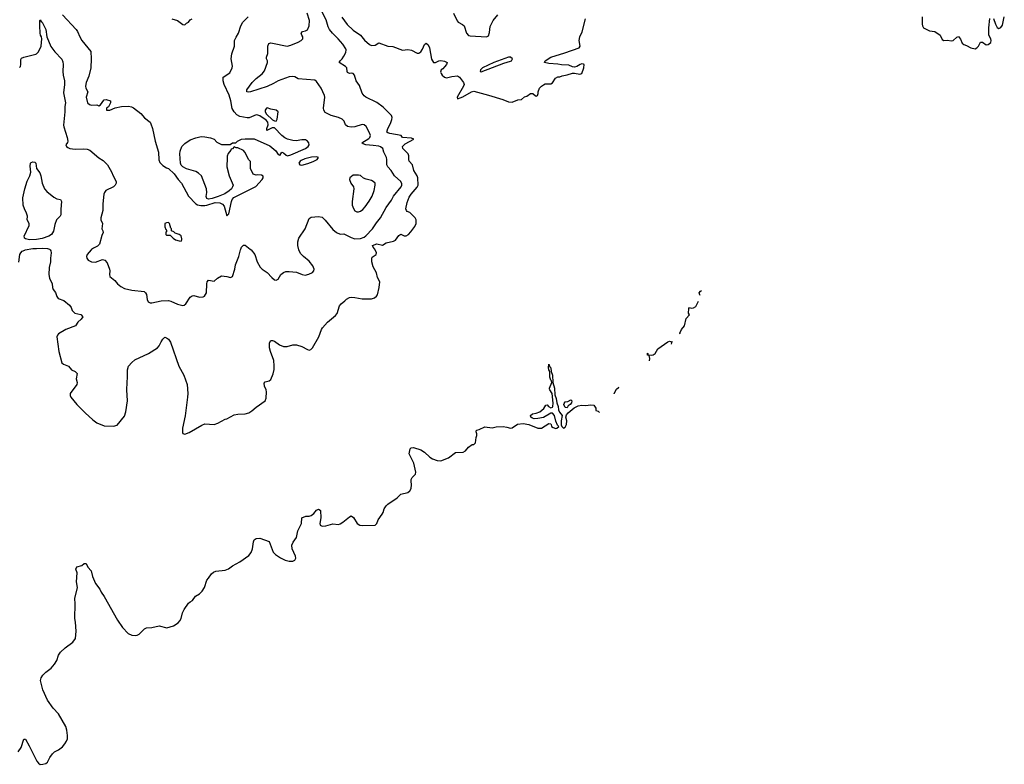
# Model space of a CAD drawing. Header units: inches. Extents: x 1384664 to 1536621, y 460766 to 646467.
# Tile 32 of 256: x 1452125 to 1462889, y 464375 to 472518. Entities that reach past the tile are written whole.
import ezdxf

# ---------------------------------------------------------------- set-up
doc = ezdxf.new("R2010")
doc.units = ezdxf.units.IN
doc.header["$MEASUREMENT"] = 0
for name, color, linetype in [('B4456', 7, 'Continuous'), ('B4457', 7, 'Continuous'), ('B4467', 7, 'Continuous')]:
    doc.layers.add(name, color=color, linetype=linetype)

msp = doc.modelspace()

# ---------------------------------------------------------------- linework, layer by layer
at = {"layer": 'B4456', "color": 5}
for points, elevation in [([(1452114, 469866), (1452127, 469950), (1452137, 469970), (1452153, 469987), (1452181, 469999), (1452186, 470000)], 620), ([(1452459, 470000), (1452466, 469990), (1452468, 469970), (1452460, 469910), (1452461, 469870), (1452446, 469810), (1452445, 469730), (1452452, 469690), (1452480, 469630), (1452482, 469590), (1452490, 469566), (1452515, 469535), (1452530, 469491), (1452546, 469470), (1452606, 469446), (1452670, 469396), (1452686, 469370), (1452698, 469338), (1452726, 469310), (1452794, 469294), (1452816, 469270), (1452797, 469243), (1452759, 469210), (1452734, 469170), (1452629, 469131), (1452550, 469082), (1452538, 469070), (1452531, 469050), (1452552, 468890), (1452586, 468766), (1452602, 468750), (1452658, 468730), (1452691, 468690), (1452731, 468670), (1452752, 468650), (1452744, 468590), (1452752, 468550), (1452748, 468530), (1452677, 468430), (1452675, 468410), (1452684, 468390), (1452751, 468310), (1452840, 468220), (1452924, 468144), (1452970, 468108), (1453050, 468077), (1453150, 468072), (1453190, 468084), (1453270, 468183), (1453286, 468230), (1453303, 468350), (1453297, 468470), (1453299, 468550), (1453305, 468610), (1453305, 468690), (1453316, 468730), (1453350, 468770), (1453382, 468798), (1453532, 468868), (1453630, 468930), (1453650, 468950), (1453670, 468996), (1453690, 469026), (1453710, 469045), (1453730, 469039), (1453750, 469025), (1453773, 468993), (1453863, 468730), (1453919, 468630), (1453957, 468530), (1453964, 468430), (1453960, 468390), (1453934, 468186), (1453904, 468050), (1453905, 468005), (1453910, 467992), (1453930, 467986), (1453977, 468003), (1454116, 468084), (1454150, 468099), (1454250, 468093), (1454290, 468106), (1454370, 468148), (1454390, 468153), (1454470, 468197), (1454510, 468205), (1454590, 468208), (1454630, 468219), (1454661, 468239), (1454710, 468282), (1454809, 468350), (1454820, 468380), (1454823, 468450), (1454820, 468470), (1454802, 468510), (1454797, 468543), (1454810, 468559), (1454852, 468568), (1454870, 468585), (1454895, 468645), (1454906, 468694), (1454908, 468732), (1454902, 468790), (1454867, 468890), (1454857, 468930), (1454856, 468984), (1454870, 469011), (1454890, 469011), (1454910, 469004), (1454964, 468964), (1455010, 468944), (1455050, 468944), (1455110, 468963), (1455150, 468962), (1455210, 468945), (1455270, 468910), (1455290, 468905), (1455309, 468911), (1455327, 468930), (1455394, 469050), (1455423, 469130), (1455435, 469150), (1455490, 469210), (1455578, 469282), (1455596, 469304), (1455622, 469390), (1455638, 469410), (1455678, 469442), (1455697, 469463), (1455730, 469481), (1455750, 469483), (1455790, 469481), (1455870, 469464), (1455970, 469467), (1456005, 469476), (1456027, 469493), (1456036, 469510), (1456055, 469590), (1456062, 469650), (1456038, 469698), (1456025, 469750), (1455990, 469815), (1455975, 469870), (1455974, 469906), (1455979, 469921), (1456022, 469950), (1456025, 469970), (1456011, 470000)], 620), ([(1452906, 470000), (1452864, 469950), (1452855, 469930), (1452858, 469910), (1452872, 469890), (1452910, 469869), (1452952, 469868), (1453030, 469896), (1453055, 469890), (1453080, 469860), (1453108, 469790), (1453111, 469770), (1453105, 469730), (1453111, 469711), (1453166, 469666), (1453194, 469630), (1453230, 469600), (1453270, 469580), (1453350, 469559), (1453484, 469544), (1453501, 469530), (1453510, 469512), (1453520, 469460), (1453530, 469432), (1453550, 469421), (1453570, 469421), (1453670, 469443), (1453750, 469446), (1453779, 469439), (1453850, 469408), (1453910, 469394), (1453923, 469397), (1453941, 469410), (1453990, 469485), (1454010, 469499), (1454030, 469503), (1454090, 469484), (1454130, 469486), (1454145, 469495), (1454166, 469530), (1454170, 469630), (1454175, 469650), (1454190, 469671), (1454250, 469657), (1454287, 469693), (1454330, 469716), (1454391, 469711), (1454430, 469698), (1454450, 469711), (1454477, 469790), (1454484, 469836), (1454522, 469930), (1454539, 470000)], 640), ([(1454654, 470000), (1454694, 469950), (1454722, 469870), (1454753, 469813), (1454774, 469790), (1454832, 469752), (1454880, 469700), (1454910, 469675), (1454930, 469671), (1454950, 469681), (1454981, 469730), (1455010, 469753), (1455036, 469764), (1455070, 469766), (1455150, 469756), (1455212, 469732), (1455246, 469726), (1455285, 469735), (1455326, 469754), (1455340, 469770), (1455344, 469790), (1455330, 469827), (1455290, 469878), (1455227, 469927), (1455199, 469959), (1455181, 469990), (1455178, 470000)], 640), ([(1459566, 469501), (1459559, 469510), (1459555, 469530), (1459569, 469551), (1459578, 469556)], 580), ([(1459344, 469080), (1459343, 469090), (1459361, 469130), (1459392, 469170), (1459410, 469252), (1459446, 469290), (1459438, 469310), (1459440, 469360), (1459448, 469372), (1459465, 469365), (1459490, 469367), (1459517, 469383), (1459547, 469439)], 580), ([(1459012, 468788), (1459012, 468788), (1459014, 468814), (1459006, 468846), (1458988, 468850), (1458988, 468870), (1458994, 468866), (1458994, 468854), (1459030, 468851), (1459050, 468855), (1459072, 468868), (1459100, 468920), (1459210, 468997), (1459230, 469001), (1459250, 468994), (1459258, 468998), (1459250, 468986), (1459246, 468969)], 580), ([(1452108, 464510), (1452141, 464559), (1452170, 464651), (1452190, 464651), (1452230, 464579), (1452312, 464410), (1452329, 464389), (1452350, 464375), (1452376, 464376), (1452410, 464385), (1452430, 464400), (1452454, 464450), (1452482, 464490), (1452505, 464510), (1452550, 464535), (1452592, 464568), (1452620, 464600), (1452638, 464630), (1452646, 464654), (1452649, 464690), (1452640, 464750), (1452628, 464790), (1452549, 464929), (1452490, 464989), (1452430, 465075), (1452379, 465190), (1452351, 465290), (1452359, 465321), (1452378, 465350), (1452410, 465383), (1452470, 465427), (1452505, 465470), (1452530, 465510), (1452550, 465570), (1452570, 465601), (1452623, 465650), (1452705, 465710), (1452735, 465750), (1452741, 465830), (1452735, 465930), (1452727, 465970), (1452732, 466130), (1452727, 466187), (1452757, 466310), (1452745, 466370), (1452754, 466470), (1452737, 466510), (1452750, 466536), (1452806, 466550), (1452830, 466572), (1452851, 466570), (1452871, 466531), (1452905, 466490), (1452919, 466430), (1452954, 466354), (1453001, 466290), (1453017, 466257), (1453050, 466210), (1453193, 465950), (1453248, 465870), (1453310, 465806), (1453350, 465788), (1453390, 465783), (1453410, 465788), (1453430, 465799), (1453490, 465855), (1453510, 465867), (1453570, 465871), (1453650, 465891), (1453732, 465868), (1453808, 465890), (1453859, 465921), (1453877, 465943), (1453889, 465971), (1453903, 466030), (1453923, 466070), (1453970, 466136), (1453987, 466153), (1454014, 466166), (1454047, 466213), (1454090, 466241), (1454121, 466270), (1454145, 466310), (1454170, 466390), (1454190, 466411), (1454221, 466459), (1454244, 466476), (1454270, 466488), (1454370, 466499), (1454406, 466514), (1454450, 466545), (1454530, 466588), (1454630, 466657), (1454657, 466690), (1454670, 466730), (1454682, 466810), (1454690, 466831), (1454710, 466846), (1454750, 466847), (1454851, 466811), (1454896, 466696), (1454921, 466670), (1454975, 466635), (1455028, 466608), (1455070, 466596), (1455110, 466595), (1455134, 466606), (1455143, 466630), (1455139, 466650), (1455102, 466730), (1455101, 466770), (1455116, 466804), (1455150, 466856), (1455166, 466930), (1455204, 467010), (1455209, 467070), (1455252, 467088), (1455290, 467090), (1455310, 467096), (1455342, 467118), (1455370, 467155), (1455390, 467167), (1455410, 467156), (1455413, 467150), (1455416, 467070), (1455407, 467010), (1455411, 466990), (1455430, 466980), (1455470, 466984), (1455550, 467006), (1455610, 466999), (1455630, 467006), (1455658, 467022), (1455730, 467082), (1455750, 467091), (1455773, 467073), (1455816, 467010), (1455845, 466990), (1455870, 466986), (1456010, 466991), (1456030, 467010), (1456044, 467050), (1456086, 467110), (1456097, 467130), (1456109, 467170), (1456130, 467201), (1456150, 467221), (1456250, 467291), (1456292, 467328), (1456370, 467347), (1456390, 467366), (1456404, 467390), (1456409, 467430), (1456403, 467470), (1456404, 467490), (1456416, 467510), (1456451, 467549), (1456456, 467570), (1456434, 467670), (1456384, 467770), (1456395, 467825), (1456405, 467835), (1456430, 467839), (1456510, 467813), (1456550, 467788), (1456610, 467734), (1456637, 467717), (1456690, 467696), (1456730, 467693), (1456813, 467727), (1456890, 467785), (1456973, 467787), (1456997, 467803), (1457030, 467845), (1457070, 467871), (1457090, 467872), (1457108, 467892), (1457115, 467950), (1457122, 467970), (1457122, 467990), (1457115, 468010), (1457118, 468030), (1457150, 468038), (1457210, 468066), (1457290, 468056), (1457334, 468066), (1457410, 468071), (1457450, 468064), (1457490, 468051), (1457510, 468056), (1457566, 468094), (1457630, 468102), (1457690, 468091), (1457790, 468051), (1457829, 468051), (1457910, 468102), (1457930, 468098), (1457936, 468090), (1457938, 468070), (1457958, 468058), (1457986, 468046), (1457997, 468050), (1458018, 468070), (1458005, 468085), (1457986, 468126), (1457971, 468191), (1457950, 468216), (1457930, 468216), (1457850, 468169), (1457790, 468157), (1457750, 468155), (1457730, 468159), (1457714, 468170), (1457709, 468189), (1457730, 468207), (1457770, 468214), (1457810, 468231), (1457855, 468265), (1457876, 468304), (1457890, 468306), (1457907, 468287), (1457930, 468272), (1457950, 468281), (1457954, 468290), (1457956, 468324), (1457945, 468430), (1457919, 468470), (1457918, 468478), (1457918, 468490), (1457941, 468550), (1457939, 468570), (1457930, 468576), (1457921, 468610), (1457921, 468670), (1457910, 468689), (1457906, 468714), (1457910, 468751), (1457921, 468721), (1457930, 468711), (1457936, 468670), (1457951, 468631), (1457953, 468550), (1457970, 468490), (1457977, 468417), (1457990, 468376), (1457997, 468330), (1458013, 468290), (1458015, 468250), (1458026, 468226), (1458056, 468190), (1458044, 468130), (1458046, 468086), (1458051, 468070), (1458070, 468053), (1458090, 468061), (1458103, 468090), (1458106, 468130), (1458096, 468170), (1458103, 468197), (1458122, 468218), (1458187, 468273), (1458230, 468297), (1458270, 468303), (1458310, 468298), (1458370, 468306), (1458402, 468302), (1458422, 468270), (1458425, 468245), (1458450, 468238), (1458464, 468224)], 580), ([(1458624, 468428), (1458624, 468430), (1458650, 468478), (1458670, 468496), (1458678, 468498)], 580)]:
    msp.add_lwpolyline(points, dxfattribs=dict(at, elevation=elevation))
at = {"layer": 'B4456', "color": 5, "elevation": 580}
msp.add_lwpolyline([(1458110, 468275), (1458090, 468279), (1458074, 468310), (1458078, 468322), (1458090, 468338), (1458116, 468344), (1458150, 468362), (1458162, 468350), (1458158, 468330), (1458142, 468310), (1458123, 468297)], close=True, dxfattribs=at)
at = {"layer": 'B4457', "color": 5}
for points, elevation in [([(1452592, 472572), (1452743, 472410), (1452758, 472390), (1452782, 472330), (1452805, 472290), (1452901, 472170), (1452906, 472090), (1452902, 471990), (1452880, 471900), (1452852, 471830), (1452846, 471790), (1452848, 471768), (1452868, 471730), (1452850, 471670), (1452865, 471610), (1452889, 471589), (1452910, 471583), (1452970, 471587), (1452990, 471578), (1453010, 471587), (1453043, 471637), (1453050, 471643), (1453070, 471646), (1453116, 471630), (1453119, 471610), (1453094, 471566), (1453074, 471550), (1453074, 471530), (1453110, 471530), (1453170, 471553), (1453238, 471570), (1453314, 471574), (1453347, 471567), (1453370, 471556), (1453450, 471491), (1453490, 471446), (1453550, 471396), (1453559, 471379), (1453575, 471330), (1453605, 471190), (1453643, 471070), (1453647, 470987), (1453657, 470957), (1453690, 470922), (1453730, 470898), (1453750, 470891), (1453814, 470834), (1453858, 470770), (1453894, 470730), (1453970, 470590), (1454050, 470503), (1454070, 470494), (1454107, 470487), (1454148, 470488), (1454171, 470491), (1454262, 470518), (1454314, 470514), (1454341, 470501), (1454359, 470479), (1454390, 470375), (1454410, 470396), (1454440, 470530), (1454448, 470552), (1454466, 470573), (1454707, 470693), (1454774, 470770), (1454788, 470790), (1454787, 470807), (1454770, 470818), (1454730, 470822), (1454710, 470819), (1454678, 470830), (1454648, 470890), (1454647, 470967), (1454630, 470986), (1454588, 471070), (1454570, 471088), (1454510, 471118), (1454490, 471118), (1454470, 471126), (1454450, 471106), (1454438, 471102), (1454434, 471090), (1454404, 471056), (1454393, 471027), (1454392, 471008), (1454391, 470910), (1454416, 470810), (1454459, 470710), (1454453, 470690), (1454442, 470670), (1454415, 470645), (1454366, 470614), (1454295, 470585), (1454230, 470563), (1454190, 470556), (1454170, 470561), (1454165, 470585), (1454172, 470630), (1454167, 470670), (1454111, 470811), (1454080, 470840), (1454050, 470857), (1453949, 470889), (1453909, 470909), (1453889, 470929), (1453882, 470950), (1453877, 471050), (1453881, 471079), (1453899, 471130), (1453930, 471166), (1453990, 471203), (1454050, 471226), (1454110, 471241), (1454150, 471236), (1454210, 471225), (1454250, 471211), (1454280, 471180), (1454330, 471152), (1454388, 471152), (1454427, 471153), (1454450, 471172), (1454487, 471173), (1454506, 471190), (1454550, 471211), (1454590, 471216), (1454690, 471215), (1454860, 471140), (1454925, 471085), (1454950, 471045), (1454962, 471042), (1454970, 471034), (1454989, 471071), (1455010, 471062), (1455037, 471037), (1455051, 471031), (1455090, 471042), (1455249, 471110), (1455277, 471130), (1455289, 471150), (1455285, 471170), (1455271, 471191), (1455250, 471203), (1455210, 471203), (1455147, 471193), (1455110, 471197), (1455053, 471213), (1455025, 471225), (1454990, 471250), (1454910, 471334), (1454885, 471335), (1454827, 471307), (1454826, 471330), (1454843, 471370), (1454839, 471399), (1454821, 471421), (1454750, 471466), (1454730, 471475), (1454710, 471476), (1454634, 471446), (1454610, 471444), (1454530, 471458), (1454498, 471478), (1454470, 471510), (1454448, 471548), (1454434, 471630), (1454414, 471694), (1454361, 471810), (1454350, 471850), (1454350, 471890), (1454422, 471938), (1454448, 471990), (1454451, 472010), (1454438, 472090), (1454445, 472145), (1454475, 472230), (1454475, 472290), (1454490, 472328), (1454518, 472370), (1454541, 472450), (1454565, 472490), (1454622, 472550)], 660), ([(1455178, 470000), (1455167, 470050), (1455167, 470090), (1455176, 470130), (1455246, 470230), (1455290, 470345), (1455310, 470358), (1455390, 470365), (1455430, 470359), (1455466, 470327), (1455550, 470224), (1455590, 470190), (1455630, 470173), (1455670, 470176), (1455750, 470135), (1455790, 470123), (1455850, 470124), (1455890, 470139), (1455910, 470155), (1455983, 470230), (1456025, 470295), (1456071, 470350), (1456130, 470466), (1456190, 470544), (1456213, 470590), (1456296, 470690), (1456303, 470710), (1456302, 470722), (1456293, 470750), (1456224, 470810), (1456187, 470870), (1456150, 470910), (1456137, 470930), (1456140, 470990), (1456136, 471010), (1456106, 471070), (1456095, 471110), (1456068, 471128), (1456050, 471134), (1455990, 471144), (1455909, 471150), (1455880, 471160), (1455866, 471170), (1455941, 471219), (1455954, 471230), (1455960, 471250), (1455950, 471282), (1455914, 471350), (1455890, 471367), (1455870, 471372), (1455790, 471346), (1455750, 471344), (1455710, 471350), (1455688, 471368), (1455672, 471410), (1455651, 471431), (1455610, 471450), (1455531, 471471), (1455465, 471505), (1455451, 471530), (1455448, 471550), (1455461, 471670), (1455456, 471690), (1455419, 471770), (1455370, 471844), (1455350, 471856), (1455170, 471870), (1455134, 471894), (1455110, 471898), (1455070, 471894), (1454950, 471850), (1454901, 471819), (1454830, 471786), (1454650, 471728), (1454630, 471725), (1454609, 471730), (1454609, 471750), (1454668, 471830), (1454710, 471876), (1454775, 471925), (1454800, 471960), (1454834, 472050), (1454834, 472070), (1454824, 472090), (1454823, 472110), (1454836, 472150), (1454837, 472230), (1454850, 472257), (1454870, 472265), (1454890, 472263), (1455050, 472230), (1455090, 472241), (1455170, 472274), (1455202, 472290), (1455221, 472310), (1455222, 472330), (1455209, 472350), (1455203, 472370), (1455205, 472375), (1455218, 472390), (1455250, 472397), (1455270, 472407), (1455291, 472450), (1455292, 472510), (1455267, 472590)], 640), ([(1456011, 470000), (1456007, 470010), (1455989, 470030), (1455983, 470050), (1456030, 470068), (1456090, 470053), (1456130, 470077), (1456210, 470095), (1456233, 470107), (1456270, 470157), (1456290, 470171), (1456330, 470156), (1456350, 470156), (1456375, 470170), (1456401, 470199), (1456444, 470256), (1456458, 470290), (1456458, 470330), (1456447, 470350), (1456390, 470409), (1456361, 470421), (1456352, 470432), (1456348, 470450), (1456361, 470519), (1456383, 470577), (1456404, 470610), (1456470, 470685), (1456481, 470710), (1456477, 470790), (1456470, 470810), (1456434, 470870), (1456419, 470930), (1456384, 470970), (1456379, 470990), (1456379, 471030), (1456372, 471050), (1456314, 471110), (1456310, 471130), (1456339, 471161), (1456435, 471210), (1456410, 471221), (1456310, 471230), (1456297, 471250), (1456173, 471273), (1456150, 471280), (1456137, 471290), (1456150, 471330), (1456178, 471382), (1456194, 471426), (1456197, 471450), (1456191, 471471), (1456100, 471560), (1456030, 471613), (1455909, 471670), (1455890, 471684), (1455870, 471714), (1455839, 471799), (1455803, 471850), (1455787, 471910), (1455770, 471929), (1455750, 471933), (1455730, 471930), (1455710, 471939), (1455704, 471950), (1455701, 471990), (1455688, 472008), (1455618, 472050), (1455629, 472070), (1455649, 472090), (1455670, 472121), (1455690, 472159), (1455695, 472190), (1455690, 472201), (1455658, 472250), (1455608, 472310), (1455544, 472370), (1455512, 472410), (1455499, 472439), (1455477, 472517), (1455422, 472622)], 620), ([(1456868, 472588), (1456907, 472507), (1456920, 472490), (1456966, 472466), (1456984, 472450), (1457010, 472371), (1457030, 472345), (1457050, 472340), (1457229, 472331), (1457250, 472343), (1457262, 472378), (1457270, 472445), (1457302, 472510), (1457352, 472570)], 640), ([(1452124, 471996), (1452133, 472007), (1452137, 472030), (1452136, 472084), (1452143, 472097), (1452170, 472110), (1452300, 472140), (1452310, 472144), (1452332, 472168), (1452359, 472230), (1452368, 472310), (1452365, 472330), (1452353, 472350), (1452349, 472370), (1452345, 472450), (1452346, 472510), (1452350, 472518), (1452358, 472498), (1452370, 472491), (1452411, 472410), (1452422, 472330), (1452466, 472226), (1452510, 472168), (1452585, 472085), (1452598, 472058), (1452600, 472030), (1452595, 471950), (1452599, 471910), (1452615, 471850), (1452615, 471810), (1452603, 471717), (1452627, 471610), (1452617, 471570), (1452617, 471510), (1452604, 471364), (1452606, 471346), (1452644, 471230), (1452651, 471190), (1452646, 471174), (1452631, 471150), (1452636, 471130), (1452650, 471119), (1452674, 471110), (1452730, 471104), (1452827, 471107), (1452862, 471102), (1452891, 471090), (1452990, 471006), (1453037, 470977), (1453083, 470930), (1453130, 470855), (1453145, 470810), (1453178, 470750), (1453180, 470730), (1453170, 470708), (1453149, 470691), (1453068, 470650), (1453051, 470630), (1453043, 470610), (1453034, 470506), (1453033, 470430), (1453011, 470350), (1453013, 470330), (1453030, 470290), (1453022, 470230), (1453035, 470210), (1453039, 470190), (1453022, 470158), (1452996, 470064), (1452977, 470043), (1452930, 470020), (1452910, 470005), (1452906, 470000)], 640), ([(1453789, 472529), (1453850, 472510), (1453910, 472467), (1453930, 472463), (1453950, 472481), (1453970, 472491), (1453990, 472516), (1454010, 472527)], 680), ([(1455646, 472546), (1455706, 472466), (1455770, 472405), (1455850, 472348), (1455896, 472296), (1455950, 472247), (1455970, 472237), (1456010, 472238), (1456050, 472266), (1456149, 472229), (1456204, 472224), (1456310, 472185), (1456370, 472191), (1456410, 472186), (1456470, 472153), (1456490, 472151), (1456510, 472166), (1456530, 472196), (1456550, 472247), (1456570, 472263), (1456590, 472242), (1456606, 472210), (1456628, 472088), (1456650, 472051), (1456670, 472051), (1456708, 472070), (1456728, 472072), (1456770, 472065), (1456799, 472050), (1456790, 472030), (1456770, 472003), (1456750, 471981), (1456731, 471969), (1456726, 471946), (1456731, 471930), (1456745, 471910), (1456770, 471891), (1456790, 471882), (1456850, 471898), (1456910, 471903), (1456933, 471890), (1456977, 471830), (1456983, 471810), (1456977, 471790), (1456909, 471670), (1456912, 471652), (1456970, 471674), (1457065, 471730), (1457090, 471736), (1457250, 471694), (1457406, 471646), (1457470, 471619), (1457510, 471616), (1457570, 471641), (1457610, 471646), (1457645, 471675), (1457670, 471682), (1457710, 471711), (1457734, 471710), (1457764, 471684), (1457770, 471682), (1457786, 471690), (1457795, 471710), (1457795, 471730), (1457809, 471770), (1457829, 471790), (1457850, 471807), (1457870, 471815), (1457930, 471816), (1457950, 471826), (1457983, 471877), (1458010, 471892), (1458030, 471892), (1458055, 471905), (1458110, 471914), (1458170, 471935), (1458190, 471935), (1458250, 471921), (1458270, 471931), (1458293, 471993), (1458297, 472030), (1458290, 472033), (1458270, 472036), (1458251, 472030), (1458215, 472005), (1458190, 471998), (1458170, 472002), (1458130, 472020), (1458050, 472023), (1458010, 472031), (1457910, 472038), (1457862, 472050), (1457869, 472070), (1457932, 472108), (1458085, 472155), (1458240, 472210), (1458253, 472230), (1458243, 472290), (1458248, 472330), (1458274, 472386), (1458310, 472527)], 620), ([(1452186, 470000), (1452270, 470017), (1452310, 470015), (1452370, 470020), (1452430, 470016), (1452452, 470010), (1452459, 470000)], 620), ([(1454539, 470000), (1454542, 470010), (1454550, 470031), (1454570, 470053), (1454590, 470054), (1454646, 470010), (1454654, 470000)], 640)]:
    msp.add_lwpolyline(points, dxfattribs=dict(at, elevation=elevation))
for points, elevation in [([(1457490, 472108), (1457470, 472107), (1457310, 472050), (1457183, 471990), (1457161, 471970), (1457158, 471950), (1457170, 471947), (1457418, 472042), (1457490, 472064), (1457500, 472070), (1457511, 472090)], 640), ([(1454830, 471553), (1454823, 471550), (1454809, 471530), (1454810, 471510), (1454824, 471484), (1454890, 471422), (1454910, 471411), (1454930, 471407), (1454940, 471430), (1454949, 471510), (1454930, 471529), (1454870, 471538)], 660), ([(1452232, 470112), (1452190, 470121), (1452176, 470130), (1452176, 470136), (1452175, 470150), (1452227, 470267), (1452228, 470288), (1452208, 470328), (1452209, 470370), (1452201, 470401), (1452176, 470450), (1452162, 470490), (1452159, 470570), (1452182, 470670), (1452207, 470753), (1452235, 470810), (1452246, 470850), (1452238, 470918), (1452243, 470950), (1452250, 470958), (1452270, 470964), (1452290, 470961), (1452301, 470950), (1452307, 470890), (1452344, 470844), (1452356, 470810), (1452370, 470731), (1452396, 470670), (1452421, 470641), (1452498, 470578), (1452530, 470559), (1452570, 470551), (1452581, 470530), (1452573, 470447), (1452574, 470386), (1452567, 470370), (1452529, 470330), (1452510, 470279), (1452494, 470206), (1452472, 470170), (1452445, 470150), (1452370, 470126), (1452310, 470113)], 620), ([(1455370, 471018), (1455315, 471015), (1455244, 470996), (1455203, 470977), (1455190, 470970), (1455178, 470950), (1455189, 470930), (1455210, 470926), (1455276, 470944), (1455333, 470967), (1455376, 470990), (1455390, 471010)], 660), ([(1455830, 470819), (1455770, 470818), (1455735, 470790), (1455731, 470770), (1455746, 470730), (1455773, 470690), (1455778, 470670), (1455758, 470530), (1455761, 470490), (1455774, 470454), (1455790, 470428), (1455810, 470416), (1455830, 470416), (1455850, 470424), (1455877, 470443), (1455902, 470470), (1455947, 470533), (1455978, 470590), (1455999, 470650), (1456012, 470710), (1456011, 470730), (1455990, 470750), (1455970, 470759), (1455913, 470773), (1455885, 470785), (1455850, 470813)], 660), ([(1453750, 470299), (1453730, 470297), (1453712, 470290), (1453713, 470253), (1453724, 470224), (1453734, 470210), (1453724, 470196), (1453722, 470170), (1453730, 470162), (1453770, 470162), (1453802, 470130), (1453830, 470111), (1453870, 470099), (1453890, 470098), (1453897, 470110), (1453898, 470122), (1453890, 470153), (1453870, 470169), (1453824, 470184), (1453810, 470198), (1453786, 470210), (1453786, 470230), (1453778, 470238), (1453762, 470290), (1453756, 470296)], 660)]:
    msp.add_lwpolyline(points, close=True, dxfattribs=dict(at, elevation=elevation))
at = {"layer": 'B4467', "color": 5, "elevation": 620}
for points in [[(1461993, 472550), (1461991, 472470), (1461995, 472450), (1462006, 472430), (1462070, 472395), (1462130, 472390), (1462187, 472350), (1462210, 472301), (1462230, 472291), (1462270, 472296), (1462310, 472288), (1462330, 472291), (1462370, 472326), (1462390, 472333), (1462410, 472307), (1462430, 472263), (1462447, 472247), (1462476, 472236), (1462525, 472210), (1462570, 472201), (1462590, 472211), (1462607, 472230), (1462630, 472271), (1462650, 472271), (1462690, 472244), (1462714, 472246), (1462744, 472270), (1462746, 472290), (1462741, 472310), (1462721, 472350), (1462720, 472430), (1462733, 472530)], [(1462773, 472533), (1462792, 472470), (1462810, 472431), (1462830, 472422), (1462850, 472433), (1462870, 472458), (1462889, 472550)]]:
    msp.add_lwpolyline(points, dxfattribs=at)

doc.saveas('drawing.dxf')
